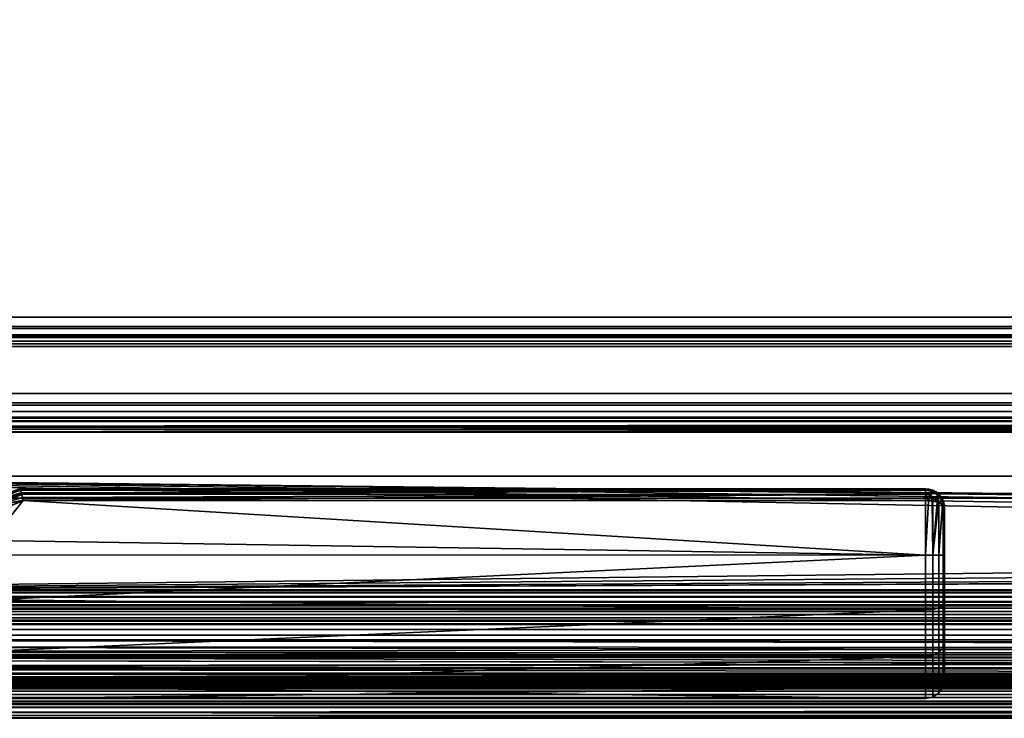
# Model space of a CAD drawing. Header units: millimetres. Extents: x -603 to 3703, y -115 to 193.
# Tile 185 of 256: x -331 to -228, y 47 to 120. Entities that reach past the tile are written whole.
import ezdxf

# ---------------------------------------------------------------- set-up
doc = ezdxf.new("R2010")
doc.units = ezdxf.units.MM
doc.layers.add('151', color=7, linetype='Continuous', true_color=0xffffff)

# ---------------------------------------------------------------- blocks, each defined once
blk = doc.blocks.new('UG_SURFACE_001')
at = {"layer": '151', "color": 252, "linetype": 'Continuous', "lineweight": 35}
for points in [[(603, -18, 2212.25), (603, 174.4, 2212.25), (-603, 174.4, 2212.25), (-603, -18, 2212.25)], [(-453, -18, 2062.25), (-453, 174.4, 2062.25), (453, 174.4, 2062.25), (453, -18, 2062.25)]]:
    blk.add_3dface(points, dxfattribs=at)
blk = doc.blocks.new('UG_SURFACE_009')
at = {"layer": '151', "color": 252, "linetype": 'Continuous', "lineweight": 35}
for points in [[(438.1, 79.77, 2047.35), (-438.1, 79.77, 2047.35), (-439.1, 79.1, 2048.35), (439.1, 79.1, 2048.35)], [(436.92, 80, 2046.17), (-436.92, 80, 2046.17), (-438.1, 79.77, 2047.35), (438.1, 79.77, 2047.35)], [(-416.08, 80, 2025.33), (-436.92, 80, 2046.17), (436.92, 80, 2046.17), (416.08, 80, 2025.33)], [(414.9, 79.77, 2024.15), (-414.9, 79.77, 2024.15), (-416.08, 80, 2025.33), (416.08, 80, 2025.33)], [(413.9, 79.1, 2023.15), (-413.9, 79.1, 2023.15), (-414.9, 79.77, 2024.15), (414.9, 79.77, 2024.15)], [(439.1, 79.1, 2048.35), (-439.1, 79.1, 2048.35), (-439.77, 78.1, 2049.02), (439.77, 78.1, 2049.02)], [(437.52, 78.38, 2046.77), (-437.52, 78.38, 2046.77), (-436.92, 78.5, 2046.17), (436.92, 78.5, 2046.17)], [(-416.08, 78.5, 2025.33), (416.08, 78.5, 2025.33), (436.92, 78.5, 2046.17), (-436.92, 78.5, 2046.17)], [(416.08, 78.5, 2025.33), (-416.08, 78.5, 2025.33), (-415.48, 78.38, 2024.73), (415.48, 78.38, 2024.73)], [(413.23, 78.1, 2022.48), (-413.23, 78.1, 2022.48), (-413.9, 79.1, 2023.15), (413.9, 79.1, 2023.15)], [(-439.94, 77.52, 2049.19), (-440, 76.92, 2049.25), (440, 76.92, 2049.25)], [(439.94, 77.52, 2049.19), (439.77, 78.1, 2049.02), (-439.77, 78.1, 2049.02), (-439.94, 77.52, 2049.19)], [(-439.94, 77.52, 2049.19), (440, 76.92, 2049.25), (439.94, 77.52, 2049.19)], [(-438.47, 77.23, 2047.72), (-438.38, 77.52, 2047.63), (438.38, 77.52, 2047.63), (438.47, 77.23, 2047.72)], [(438.38, 77.52, 2047.63), (-438.38, 77.52, 2047.63), (-438.04, 78.04, 2047.29), (438.04, 78.04, 2047.29)], [(438.04, 78.04, 2047.29), (-438.04, 78.04, 2047.29), (-437.52, 78.38, 2046.77), (437.52, 78.38, 2046.77)], [(415.48, 78.38, 2024.73), (-415.48, 78.38, 2024.73), (-414.96, 78.04, 2024.21), (414.96, 78.04, 2024.21)], [(414.96, 78.04, 2024.21), (-414.96, 78.04, 2024.21), (-414.62, 77.52, 2023.87), (414.62, 77.52, 2023.87)], [(414.53, 77.23, 2023.78), (-414.62, 77.52, 2023.87), (-414.53, 77.23, 2023.78)], [(414.53, 77.23, 2023.78), (414.62, 77.52, 2023.87), (-414.62, 77.52, 2023.87)], [(-413.06, 77.52, 2022.31), (-413.23, 78.1, 2022.48), (413.23, 78.1, 2022.48)], [(-413.06, 77.52, 2022.31), (413.23, 78.1, 2022.48), (413.06, 77.52, 2022.31)], [(413.06, 77.52, 2022.31), (-413, 76.92, 2022.25), (-413.06, 77.52, 2022.31)], [(413.06, 77.52, 2022.31), (413, 76.92, 2022.25), (-413, 76.92, 2022.25)], [(-440, 76.92, 2049.25), (-440, 70, 2049.25), (440, 70, 2049.25), (440, 76.92, 2049.25)], [(438.47, 77.23, 2047.72), (-438.5, 76.92, 2047.75), (-438.47, 77.23, 2047.72)], [(438.47, 77.23, 2047.72), (438.5, 76.92, 2047.75), (-438.5, 76.92, 2047.75)], [(-438.5, 76.92, 2047.75), (438.5, 76.92, 2047.75), (438.5, 70, 2047.75), (-438.5, 70, 2047.75)], [(-414.53, 77.23, 2023.78), (414.5, 76.92, 2023.75), (414.53, 77.23, 2023.78)], [(-414.53, 77.23, 2023.78), (-414.5, 76.92, 2023.75), (414.5, 76.92, 2023.75)], [(-414.5, 51.58, 2023.75), (414.5, 51.58, 2023.75), (414.5, 76.92, 2023.75), (-414.5, 76.92, 2023.75)], [(-413, 51.58, 2022.25), (-413, 76.92, 2022.25), (413, 76.92, 2022.25), (413, 51.58, 2022.25)], [(-438.5, 70, 2047.75), (438.5, 70, 2047.75), (440, 70, 2049.25), (-440, 70, 2049.25)], [(414.5, 51.58, 2023.75), (-414.5, 51.58, 2023.75), (-414.44, 50.98, 2023.69)], [(414.44, 50.98, 2023.69), (414.5, 51.58, 2023.75), (-414.44, 50.98, 2023.69)], [(-414.44, 50.98, 2023.69), (-414.27, 50.4, 2023.52), (414.27, 50.4, 2023.52), (414.44, 50.98, 2023.69)], [(-412.97, 51.27, 2022.22), (-413, 51.58, 2022.25), (413, 51.58, 2022.25)], [(-412.97, 51.27, 2022.22), (413, 51.58, 2022.25), (412.97, 51.27, 2022.22)], [(412.97, 51.27, 2022.22), (412.88, 50.98, 2022.13), (-412.88, 50.98, 2022.13), (-412.97, 51.27, 2022.22)], [(412.54, 50.46, 2021.79), (-412.54, 50.46, 2021.79), (-412.88, 50.98, 2022.13), (412.88, 50.98, 2022.13)], [(414.27, 50.4, 2023.52), (-414.27, 50.4, 2023.52), (-413.6, 49.4, 2022.85), (413.6, 49.4, 2022.85)], [(412.02, 50.12, 2021.27), (-412.02, 50.12, 2021.27), (-412.54, 50.46, 2021.79), (412.54, 50.46, 2021.79)], [(411.42, 50, 2020.67), (-411.42, 50, 2020.67), (-412.02, 50.12, 2021.27), (412.02, 50.12, 2021.27)], [(-401.08, 50, 2010.33), (-411.42, 50, 2020.67), (411.42, 50, 2020.67), (401.08, 50, 2010.33)], [(399.9, 49.77, 2009.15), (-399.9, 49.77, 2009.15), (-401.08, 50, 2010.33), (401.08, 50, 2010.33)], [(398.9, 49.1, 2008.15), (-398.9, 49.1, 2008.15), (-399.9, 49.77, 2009.15), (399.9, 49.77, 2009.15)], [(413.6, 49.4, 2022.85), (-413.6, 49.4, 2022.85), (-412.6, 48.73, 2021.85), (412.6, 48.73, 2021.85)], [(412.6, 48.73, 2021.85), (-412.6, 48.73, 2021.85), (-411.42, 48.5, 2020.67), (411.42, 48.5, 2020.67)], [(398.23, 48.1, 2007.48), (-398.23, 48.1, 2007.48), (-398.9, 49.1, 2008.15), (398.9, 49.1, 2008.15)], [(-401.08, 48.5, 2010.33), (401.08, 48.5, 2010.33), (411.42, 48.5, 2020.67), (-411.42, 48.5, 2020.67)], [(401.08, 48.5, 2010.33), (-401.08, 48.5, 2010.33), (-400.48, 48.38, 2009.73), (400.48, 48.38, 2009.73)], [(400.48, 48.38, 2009.73), (-400.48, 48.38, 2009.73), (-399.96, 48.04, 2009.21), (399.96, 48.04, 2009.21)], [(399.96, 48.04, 2009.21), (-399.96, 48.04, 2009.21), (-399.62, 47.52, 2008.87), (399.62, 47.52, 2008.87)], [(399.53, 47.23, 2008.78), (-399.62, 47.52, 2008.87), (-399.53, 47.23, 2008.78)], [(399.53, 47.23, 2008.78), (399.62, 47.52, 2008.87), (-399.62, 47.52, 2008.87)], [(-398.06, 47.52, 2007.31), (-398.23, 48.1, 2007.48), (398.23, 48.1, 2007.48)], [(-398.06, 47.52, 2007.31), (398.23, 48.1, 2007.48), (398.06, 47.52, 2007.31)], [(398.06, 47.52, 2007.31), (-398, 46.92, 2007.25), (-398.06, 47.52, 2007.31)], [(398.06, 47.52, 2007.31), (398, 46.92, 2007.25), (-398, 46.92, 2007.25)], [(-399.53, 47.23, 2008.78), (399.5, 46.92, 2008.75), (399.53, 47.23, 2008.78)], [(-399.53, 47.23, 2008.78), (-399.5, 46.92, 2008.75), (399.5, 46.92, 2008.75)], [(-399.5, 7.25, 2008.75), (399.5, 7.25, 2008.75), (399.5, 46.92, 2008.75), (-399.5, 46.92, 2008.75)], [(-398, 7.25, 2007.25), (-398, 46.92, 2007.25), (398, 46.92, 2007.25), (398, 7.25, 2007.25)]]:
    blk.add_3dface(points, dxfattribs=at)
blk = doc.blocks.new('UG_SURFACE_011')
at = {"layer": '151', "color": 252, "linetype": 'Continuous', "lineweight": 35}
for points in [[(397, 88.01, -10.31), (397, 87.01, -10.31), (-397, 87.01, -10.31), (-397, 88.01, -10.31)], [(397, 88.01, -10.31), (-397, 88.01, -10.31), (-397, 88.01, -4.22), (397, 88.01, -4.22)], [(-397, 87.79, -3.16), (397, 87.79, -3.16), (397, 88.01, -4.22), (-397, 88.01, -4.22)], [(-397, 87.14, -2.28), (397, 87.14, -2.28), (397, 87.79, -3.16), (-397, 87.79, -3.16)], [(-397, 86.19, -1.75), (397, 86.19, -1.75), (397, 87.14, -2.28), (-397, 87.14, -2.28)], [(397, 87.01, -10.31), (397, 87.01, -4.22), (-397, 87.01, -4.22), (-397, 87.01, -10.31)], [(-397, 87.01, -4.22), (397, 87.01, -4.22), (397, 86.87, -3.57), (-397, 86.87, -3.57)], [(-397, 86.87, -3.57), (397, 86.87, -3.57), (397, 86.48, -3.03), (-397, 86.48, -3.03)], [(-397, 86.48, -3.03), (397, 86.48, -3.03), (397, 85.9, -2.71), (-397, 85.9, -2.71)], [(397, 86.19, -1.75), (-397, 86.19, -1.75), (-397, 60.38, 6.14), (397, 60.38, 6.14)], [(397, 85.9, -2.71), (397, 60.09, 5.18), (-397, 60.09, 5.18), (-397, 85.9, -2.71)], [(-397, 59.63, 6.25), (397, 59.63, 6.25), (397, 60.38, 6.14), (-397, 60.38, 6.14)], [(-397, 60.09, 5.18), (397, 60.09, 5.18), (397, 59.63, 5.25), (-397, 59.63, 5.25)], [(397, 59.63, 6.25), (-397, 59.63, 6.25), (-397, 7.5, 6.25), (397, 7.5, 6.25)], [(397, 59.63, 5.25), (397, 7.5, 5.25), (-397, 7.5, 5.25), (-397, 59.63, 5.25)]]:
    blk.add_3dface(points, dxfattribs=at)
blk = doc.blocks.new('UG_SURFACE_012')
at = {"layer": '151', "color": 252, "linetype": 'Continuous', "lineweight": 35}
for points in [[(393, 72.31, -9.75), (-393, 72.31, -9.75), (-393, 72.31, -8.25), (393, 72.31, -8.25)], [(-393, 72.31, -8.25), (-2.23, 67.01, -8.25), (-1.22, 67.74, -8.25)], [(-393, 72.31, -8.25), (-2.85, 65.93, -8.25), (-2.23, 67.01, -8.25)], [(-1.22, 67.74, -8.25), (0, 68, -8.25), (-393, 72.31, -8.25)], [(0, 68, -8.25), (393, 72.31, -8.25), (-393, 72.31, -8.25)], [(-393, 72.31, -8.25), (-393, 60.29, -8.25), (-2.6, 63.5, -8.25), (-2.98, 64.69, -8.25)], [(-2.98, 64.69, -8.25), (-2.85, 65.93, -8.25), (-393, 72.31, -8.25)], [(-393, 60.29, -9.75), (-393, 72.31, -9.75), (-2.85, 65.93, -9.75), (-2.98, 64.69, -9.75)], [(0, 68, -9.75), (-393, 72.31, -9.75), (393, 72.31, -9.75)], [(-393, 72.31, -9.75), (0, 68, -9.75), (-1.22, 67.74, -9.75)], [(-1.22, 67.74, -9.75), (-2.23, 67.01, -9.75), (-393, 72.31, -9.75)], [(-2.23, 67.01, -9.75), (-2.85, 65.93, -9.75), (-393, 72.31, -9.75)], [(-2.98, 64.69, -9.75), (-2.6, 63.5, -9.75), (-393, 60.29, -9.75)], [(-1.76, 62.57, -8.25), (-2.6, 63.5, -8.25), (-393, 60.29, -8.25)], [(-393, 60.29, -9.75), (-2.6, 63.5, -9.75), (-1.76, 62.57, -9.75)], [(-0.62, 62.07, -8.25), (-1.76, 62.57, -8.25), (-393, 60.29, -8.25)], [(-393, 60.29, -9.75), (-1.76, 62.57, -9.75), (-0.62, 62.07, -9.75)], [(-393, 60.29, -8.25), (393, 60.29, -8.25), (0.62, 62.07, -8.25), (-0.62, 62.07, -8.25)], [(-393, 60.29, -9.75), (-0.62, 62.07, -9.75), (0, 62, -9.75)], [(0, 62, -9.75), (393, 60.29, -9.75), (-393, 60.29, -9.75)], [(-393, 59.69, -8.13), (393, 59.69, -8.13), (393, 60.29, -8.25), (-393, 60.29, -8.25)], [(-393, 60.29, -9.75), (393, 60.29, -9.75), (393, 59.11, -9.52), (-393, 59.11, -9.52)], [(-393, 59.17, -7.79), (393, 59.17, -7.79), (393, 59.69, -8.13), (-393, 59.69, -8.13)], [(-393, 58.83, -7.27), (393, 58.83, -7.27), (393, 59.17, -7.79), (-393, 59.17, -7.79)], [(-393, 59.11, -9.52), (393, 59.11, -9.52), (393, 58.11, -8.85), (-393, 58.11, -8.85)], [(-393, 58.71, -6.67), (393, 58.71, -6.67), (393, 58.83, -7.27), (-393, 58.83, -7.27)], [(-393, 58.48, 3.35), (393, 58.48, 3.35), (393, 58.71, 2.17), (-393, 58.71, 2.17)], [(-393, 58.71, 2.17), (393, 58.71, 2.17), (393, 58.71, -6.67), (-393, 58.71, -6.67)], [(-393, 57.81, 4.35), (393, 57.81, 4.35), (393, 58.48, 3.35), (-393, 58.48, 3.35)], [(-393, 58.11, -8.85), (393, 58.11, -8.85), (393, 57.45, -7.85), (-393, 57.45, -7.85)], [(-393, 56.81, 5.02), (393, 56.81, 5.02), (393, 57.81, 4.35), (-393, 57.81, 4.35)], [(-393, 57.45, -7.85), (393, 57.45, -7.85), (393, 57.21, -6.67), (-393, 57.21, -6.67)], [(-393, 57.21, 2.17), (393, 57.21, 2.17), (393, 57.09, 2.77), (-393, 57.09, 2.77)], [(-393, 57.21, -6.67), (393, 57.21, -6.67), (393, 57.21, 2.17), (-393, 57.21, 2.17)], [(-393, 57.09, 2.77), (393, 57.09, 2.77), (393, 56.75, 3.29), (-393, 56.75, 3.29)], [(-393, 55.63, 5.25), (393, 55.63, 5.25), (393, 56.81, 5.02), (-393, 56.81, 5.02)], [(-393, 56.75, 3.29), (393, 56.75, 3.29), (393, 56.24, 3.63), (-393, 56.24, 3.63)], [(-393, 56.24, 3.63), (393, 56.24, 3.63), (393, 55.63, 3.75), (-393, 55.63, 3.75)], [(-393, 45.45, 5.25), (393, 45.45, 5.25), (393, 55.63, 5.25), (-393, 55.63, 5.25)], [(-393, 55.63, 3.75), (393, 55.63, 3.75), (393, 45.45, 3.75), (-393, 45.45, 3.75)]]:
    blk.add_3dface(points, dxfattribs=at)
blk = doc.blocks.new('UG_SURFACE_020')
at = {"layer": '151', "color": 14, "linetype": 'Continuous', "lineweight": 35}
for points in [[(410, 50.15, 2019.25), (410, 55.15, 2019.25), (-410, 55.15, 2019.25), (-410, 50.15, 2019.25)], [(410, 55.15, 2019.25), (399.15, 55.15, 2008.4), (-399.15, 55.15, 2008.4), (-410, 55.15, 2019.25)], [(-399.32, 53.85, 2008.57), (399.15, 55.15, 2008.4), (399.4, 53.61, 2008.65)], [(-399.32, 53.85, 2008.57), (-399.15, 55.15, 2008.4), (399.15, 55.15, 2008.4)], [(399.4, 53.61, 2008.65), (-399.42, 53.63, 2008.67), (-399.32, 53.85, 2008.57)], [(399.4, 53.6, 2008.65), (-400.12, 52.25, 2009.37), (-399.99, 52.37, 2009.24)], [(399.4, 53.6, 2008.65), (400.11, 52.22, 2009.36), (-400.12, 52.25, 2009.37)], [(-399.99, 52.37, 2009.24), (-399.42, 53.63, 2008.67), (399.4, 53.61, 2008.65)], [(-399.99, 52.37, 2009.24), (399.4, 53.61, 2008.65), (399.4, 53.6, 2008.65)], [(400.15, 52.15, 2009.4), (-401.26, 51.2, 2010.51), (-400.12, 52.25, 2009.37)], [(400.15, 52.15, 2009.4), (401.25, 51.2, 2010.5), (-401.26, 51.2, 2010.51)], [(-400.12, 52.25, 2009.37), (400.11, 52.22, 2009.36), (400.15, 52.15, 2009.4)], [(401.75, 50.76, 2011), (-402.63, 50.55, 2011.88), (-401.69, 50.8, 2010.94)], [(401.75, 50.76, 2011), (402.62, 50.54, 2011.87), (-402.63, 50.55, 2011.88)], [(-401.69, 50.8, 2010.94), (401.25, 51.2, 2010.5), (401.75, 50.76, 2011)], [(-401.69, 50.8, 2010.94), (-401.26, 51.2, 2010.51), (401.25, 51.2, 2010.5)], [(404.15, 50.15, 2013.4), (410, 50.15, 2019.25), (-410, 50.15, 2019.25), (-404.15, 50.15, 2013.4)], [(-404.15, 50.15, 2013.4), (-402.63, 50.55, 2011.88), (402.62, 50.54, 2011.87)], [(402.62, 50.54, 2011.87), (404.15, 50.15, 2013.4), (-404.15, 50.15, 2013.4)]]:
    blk.add_3dface(points, dxfattribs=at)
blk = doc.blocks.new('UG_SURFACE_021')
at = {"layer": '151', "color": 7, "linetype": 'Continuous', "lineweight": 35}
for points in [[(399.15, 55.15, 2008.4), (399.15, 173.15, 2008.4), (-399.15, 173.15, 2008.4), (-399.15, 55.15, 2008.4)], [(-399, 55.15, 2008.25), (-399, 173.15, 2008.25), (399, 173.15, 2008.25), (399, 55.15, 2008.25)], [(399.18, 53.81, 2008.43), (-399.25, 53.56, 2008.5), (-399, 55.15, 2008.25)], [(399.24, 54.2, 2008.49), (-399.15, 55.15, 2008.4), (-399.21, 54.41, 2008.46)], [(399.24, 54.2, 2008.49), (399.15, 55.15, 2008.4), (-399.15, 55.15, 2008.4)], [(-399, 55.15, 2008.25), (399, 55.15, 2008.25), (399.18, 53.81, 2008.43)], [(-399.21, 54.41, 2008.46), (-399.53, 53.33, 2008.78), (399.53, 53.33, 2008.78)], [(399.18, 53.81, 2008.43), (399.28, 53.58, 2008.53), (-399.25, 53.56, 2008.5)], [(-399.21, 54.41, 2008.46), (399.53, 53.33, 2008.78), (399.24, 54.2, 2008.49)], [(400.63, 51.65, 2009.88), (-399.61, 53.06, 2008.86), (-400.58, 51.65, 2009.83)], [(399.87, 52.29, 2009.12), (-399.99, 52.13, 2009.24), (-399.25, 53.55, 2008.5)], [(400.47, 51.77, 2009.72), (-399.53, 53.33, 2008.78), (-399.61, 53.06, 2008.86)], [(-399.61, 53.06, 2008.86), (400.63, 51.65, 2009.88), (400.47, 51.77, 2009.72)], [(400.47, 51.77, 2009.72), (399.64, 52.98, 2008.89), (-399.53, 53.33, 2008.78)], [(399.64, 52.98, 2008.89), (399.53, 53.33, 2008.78), (-399.53, 53.33, 2008.78)], [(-399.25, 53.55, 2008.5), (399.28, 53.58, 2008.53), (399.87, 52.29, 2009.12)], [(-399.25, 53.55, 2008.5), (-399.25, 53.56, 2008.5), (399.28, 53.58, 2008.53)], [(401.17, 51.08, 2010.42), (-401.16, 51.08, 2010.41), (-400.03, 52.06, 2009.28)], [(401.88, 50.69, 2011.13), (400.63, 51.65, 2009.88), (-400.62, 51.62, 2009.87)], [(-400.58, 51.65, 2009.83), (-400.62, 51.62, 2009.87), (400.63, 51.65, 2009.88)], [(-400.03, 52.06, 2009.28), (400, 52.16, 2009.25), (401.17, 51.08, 2010.42)], [(-400.03, 52.06, 2009.28), (-399.99, 52.13, 2009.24), (400, 52.16, 2009.25)], [(399.87, 52.29, 2009.12), (400, 52.16, 2009.25), (-399.99, 52.13, 2009.24)], [(401.62, 50.67, 2010.87), (-402.58, 50.4, 2011.83), (-401.68, 50.63, 2010.93)], [(401.62, 50.67, 2010.87), (402.58, 50.41, 2011.83), (-402.58, 50.4, 2011.83)], [(401.88, 50.69, 2011.13), (-400.62, 51.62, 2009.87), (-402.2, 50.55, 2011.45)], [(-402.2, 50.55, 2011.45), (402.32, 50.59, 2011.57), (401.88, 50.69, 2011.13)], [(-401.68, 50.63, 2010.93), (401.17, 51.08, 2010.42), (401.62, 50.67, 2010.87)], [(-401.68, 50.63, 2010.93), (-401.16, 51.08, 2010.41), (401.17, 51.08, 2010.42)], [(-410, 50.15, 2019.25), (-410, 50, 2019.25), (410, 50, 2019.25), (410, 50.15, 2019.25)], [(410, 50.15, 2019.25), (404.15, 50.15, 2013.4), (-404.15, 50.15, 2013.4), (-410, 50.15, 2019.25)], [(410, 50, 2019.25), (-410, 50, 2019.25), (-404.15, 50, 2013.4), (404.15, 50, 2013.4)], [(404.15, 50, 2013.4), (-404.15, 50, 2013.4), (-402.58, 50.4, 2011.83)], [(-404.14, 50.15, 2013.39), (-404.15, 50.15, 2013.4), (404.15, 50.15, 2013.4)], [(-402.31, 50.52, 2011.56), (-404.14, 50.15, 2013.39), (404.15, 50.15, 2013.4)], [(-402.58, 50.4, 2011.83), (402.58, 50.41, 2011.83), (404.15, 50, 2013.4)], [(-402.2, 50.55, 2011.45), (-402.31, 50.52, 2011.56), (402.32, 50.59, 2011.57)], [(404.15, 50.15, 2013.4), (402.32, 50.59, 2011.57), (-402.31, 50.52, 2011.56)]]:
    blk.add_3dface(points, dxfattribs=at)
blk = doc.blocks.new('UG_SURFACE_022')
at = {"layer": '151', "color": 41, "linetype": 'Continuous', "lineweight": 35}
for points in [[(421.15, 81, 2030.4), (421.15, 173.15, 2030.4), (-421.15, 173.15, 2030.4), (-421.15, 81, 2030.4)], [(399.15, 173.15, 2008.4), (399.15, 55.15, 2008.4), (-399.15, 55.15, 2008.4), (-399.15, 173.15, 2008.4)], [(-413.5, 81, 2022.75), (-413.5, 89, 2022.75), (413.5, 89, 2022.75), (413.5, 81, 2022.75)], [(413.5, 89, 2022.75), (-413.5, 89, 2022.75), (-410, 89, 2019.25), (410, 89, 2019.25)], [(410, 55.15, 2019.25), (410, 89, 2019.25), (-410, 89, 2019.25), (-410, 55.15, 2019.25)], [(421.15, 81, 2030.4), (-421.15, 81, 2030.4), (-413.5, 81, 2022.75), (413.5, 81, 2022.75)], [(399.15, 55.15, 2008.4), (410, 55.15, 2019.25), (-410, 55.15, 2019.25), (-399.15, 55.15, 2008.4)]]:
    blk.add_3dface(points, dxfattribs=at)
blk = doc.blocks.new('UG_SURFACE_196')
at = {"layer": '151', "color": 254, "linetype": 'Continuous', "lineweight": 35}
for points in [[(-330.93, 70.89, 1118.66), (-331, 71, 1118), (-334.68, 69.66, 1118.44)], [(-331, 71, 1118), (-331, 71, 1117.95), (-334.68, 69.66, 1118.44)], [(-334.68, 69.66, 1093.56), (-331, 71, 1094), (-330.93, 70.89, 1093.34)], [(-334.68, 69.66, 1093.56), (-331, 71, 1094.05), (-331, 71, 1094)], [(-330.92, 70.85, 1118.72), (-330.93, 70.89, 1118.66), (-334.68, 69.66, 1118.44)], [(-334.68, 69.66, 1093.56), (-330.93, 70.89, 1093.34), (-330.92, 70.85, 1093.28)], [(-334.68, 69.66, 1118.44), (-334.54, 69.52, 1119.27), (-330.92, 70.85, 1118.72)], [(-330.92, 70.85, 1093.28), (-334.54, 69.52, 1092.73), (-334.68, 69.66, 1093.56)], [(-330.91, 70.83, 1118.76), (-330.92, 70.85, 1118.72), (-334.54, 69.52, 1119.27)], [(-334.54, 69.52, 1092.73), (-330.92, 70.85, 1093.28), (-330.91, 70.83, 1093.24)], [(-330.83, 70.57, 1119.24), (-330.91, 70.83, 1118.76), (-334.54, 69.52, 1119.27)], [(-334.54, 69.52, 1092.73), (-330.91, 70.83, 1093.24), (-330.83, 70.57, 1092.76)], [(-330.79, 70.42, 1119.38), (-330.83, 70.57, 1119.24), (-334.54, 69.52, 1119.27)], [(-334.54, 69.52, 1092.73), (-330.83, 70.57, 1092.76), (-330.79, 70.42, 1092.62)], [(-334.54, 69.52, 1119.27), (-334.3, 69.06, 1119.95), (-330.79, 70.42, 1119.38)], [(-330.79, 70.42, 1092.62), (-334.3, 69.06, 1092.05), (-334.54, 69.52, 1092.73)], [(-330.79, 70.4, 1119.39), (-330.79, 70.42, 1119.38), (-334.3, 69.06, 1119.95)], [(-334.3, 69.06, 1092.05), (-330.79, 70.42, 1092.62), (-330.79, 70.4, 1092.61)], [(-330.71, 70.07, 1119.69), (-330.79, 70.4, 1119.39), (-334.3, 69.06, 1119.95)], [(-334.3, 69.06, 1092.05), (-330.79, 70.4, 1092.61), (-330.71, 70.07, 1092.31)], [(-236, 71, 1118), (-236, 71, 1094), (-331, 71, 1094.05), (-331, 71, 1117.95)], [(-236, 71, 1094), (-331, 71, 1094), (-331, 71, 1094.05)], [(-331, 71, 1117.95), (-331, 71, 1118), (-236, 71, 1118)], [(-236, 71, 1118), (-331, 71, 1118), (-330.93, 70.89, 1118.66)], [(-330.93, 70.89, 1093.34), (-331, 71, 1094), (-236, 71, 1094)], [(-330.93, 70.89, 1118.66), (-330.92, 70.85, 1118.72), (-236, 71, 1118)], [(-236, 71, 1094), (-330.92, 70.85, 1093.28), (-330.93, 70.89, 1093.34)], [(-236, 71, 1118), (-330.92, 70.85, 1118.72), (-330.91, 70.83, 1118.76)], [(-330.91, 70.83, 1093.24), (-330.92, 70.85, 1093.28), (-236, 71, 1094)], [(-330.91, 70.83, 1118.76), (-236, 70.85, 1118.76), (-236, 71, 1118)], [(-236, 71, 1094), (-236, 70.85, 1093.24), (-330.91, 70.83, 1093.24)], [(-236, 70.85, 1118.77), (-330.91, 70.83, 1118.76), (-330.83, 70.57, 1119.24)], [(-236, 70.85, 1118.77), (-236, 70.85, 1118.76), (-330.91, 70.83, 1118.76)], [(-330.83, 70.57, 1092.76), (-330.91, 70.83, 1093.24), (-236, 70.85, 1093.24)], [(-330.83, 70.57, 1119.24), (-330.79, 70.42, 1119.38), (-236, 70.85, 1118.77)], [(-236, 70.85, 1093.24), (-330.79, 70.42, 1092.62), (-330.83, 70.57, 1092.76)], [(-236, 70.85, 1118.77), (-330.79, 70.42, 1119.38), (-330.79, 70.4, 1119.39)], [(-330.79, 70.4, 1119.39), (-236, 70.41, 1119.41), (-236, 70.85, 1118.77)], [(-236, 70.85, 1093.24), (-236, 70.85, 1093.23), (-330.79, 70.4, 1092.61)], [(-330.79, 70.4, 1092.61), (-330.79, 70.42, 1092.62), (-236, 70.85, 1093.24)], [(-236, 70.85, 1093.23), (-236, 70.41, 1092.59), (-330.79, 70.4, 1092.61)], [(-236, 70.41, 1119.42), (-330.79, 70.4, 1119.39), (-330.71, 70.07, 1119.69)], [(-236, 70.41, 1119.42), (-236, 70.41, 1119.41), (-330.79, 70.4, 1119.39)], [(-330.71, 70.07, 1092.31), (-330.79, 70.4, 1092.61), (-236, 70.41, 1092.59)], [(-330.71, 70.07, 1119.69), (-330.65, 69.78, 1119.84), (-236, 70.41, 1119.42)], [(-236, 70.41, 1092.59), (-330.65, 69.78, 1092.16), (-330.71, 70.07, 1092.31)], [(-236, 70.41, 1119.42), (-330.65, 69.78, 1119.84), (-330.65, 69.77, 1119.85)], [(-330.65, 69.77, 1119.85), (-236, 69.77, 1119.85), (-236, 70.41, 1119.42)], [(-236, 70.41, 1092.59), (-236, 70.41, 1092.58), (-330.65, 69.77, 1092.15)], [(-330.65, 69.77, 1092.15), (-330.65, 69.78, 1092.16), (-236, 70.41, 1092.59)], [(-236, 70.41, 1092.58), (-236, 69.77, 1092.15), (-330.65, 69.77, 1092.15)], [(-235.29, 70.71, 1118.77), (-235.23, 70.85, 1118), (-236, 71, 1118), (-236, 70.85, 1118.76)], [(-236, 70.85, 1093.24), (-236, 71, 1094), (-235.23, 70.85, 1094), (-235.29, 70.71, 1093.23)], [(-236, 71, 1094), (-236, 71, 1118), (-235.23, 70.85, 1118), (-235.23, 70.85, 1094)], [(-235.46, 70.3, 1119.42), (-235.29, 70.71, 1118.77), (-236, 70.85, 1118.77), (-236, 70.41, 1119.41)], [(-236, 70.85, 1118.76), (-236, 70.85, 1118.77), (-235.29, 70.71, 1118.77)], [(-235.29, 70.71, 1093.23), (-236, 70.85, 1093.23), (-236, 70.85, 1093.24)], [(-236, 70.41, 1092.59), (-236, 70.85, 1093.23), (-235.29, 70.71, 1093.23), (-235.46, 70.3, 1092.58)], [(-236, 70.41, 1119.42), (-236, 69.77, 1119.85), (-235.66, 69.74, 1119.78)], [(-235.66, 69.74, 1119.78), (-235.46, 70.3, 1119.42), (-236, 70.41, 1119.42)], [(-236, 70.41, 1119.41), (-236, 70.41, 1119.42), (-235.46, 70.3, 1119.42)], [(-235.46, 70.3, 1092.58), (-236, 70.41, 1092.58), (-236, 70.41, 1092.59)], [(-236, 70.41, 1092.58), (-235.46, 70.3, 1092.58), (-235.66, 69.74, 1092.22)], [(-235.66, 69.74, 1092.22), (-236, 69.77, 1092.15), (-236, 70.41, 1092.58)], [(-235.46, 70.3, 1119.42), (-235.66, 69.74, 1119.78), (-235.27, 69.71, 1119.71)], [(-235.27, 69.71, 1092.29), (-235.66, 69.74, 1092.22), (-235.46, 70.3, 1092.58)], [(-235.46, 70.3, 1119.42), (-235, 70, 1119.42), (-234.69, 70.31, 1118.77), (-235.29, 70.71, 1118.77)], [(-235.29, 70.71, 1093.23), (-234.69, 70.31, 1093.23), (-235, 70, 1092.58), (-235.46, 70.3, 1092.58)], [(-235.27, 69.71, 1119.71), (-235, 70, 1119.42), (-235.46, 70.3, 1119.42)], [(-235.46, 70.3, 1092.58), (-235, 70, 1092.58), (-235.27, 69.71, 1092.29)], [(-235.29, 70.71, 1118.77), (-234.69, 70.31, 1118.77), (-234.59, 70.41, 1118), (-235.23, 70.85, 1118)], [(-235.23, 70.85, 1094), (-234.59, 70.41, 1094), (-234.69, 70.31, 1093.23), (-235.29, 70.71, 1093.23)], [(-235.23, 70.85, 1094), (-235.23, 70.85, 1118), (-234.59, 70.41, 1118), (-234.59, 70.41, 1094)], [(-234.69, 70.31, 1118.77), (-235, 70, 1119.42), (-234.75, 69.59, 1119.41)], [(-234.75, 69.59, 1092.59), (-235, 70, 1092.58), (-234.69, 70.31, 1093.23)], [(-234.75, 69.59, 1119.41), (-234.63, 69.56, 1119.33), (-234.69, 70.31, 1118.77)], [(-234.69, 70.31, 1093.23), (-234.63, 69.56, 1092.67), (-234.75, 69.59, 1092.59)], [(-234.69, 70.31, 1118.77), (-234.29, 69.71, 1118.77), (-234.15, 69.77, 1118), (-234.59, 70.41, 1118)], [(-234.59, 70.41, 1094), (-234.15, 69.77, 1094), (-234.29, 69.71, 1093.23), (-234.69, 70.31, 1093.23)], [(-234.63, 69.56, 1119.33), (-234.29, 69.71, 1118.77), (-234.69, 70.31, 1118.77)], [(-234.69, 70.31, 1093.23), (-234.29, 69.71, 1093.23), (-234.63, 69.56, 1092.67)], [(-234.59, 70.41, 1094), (-234.59, 70.41, 1118), (-234.15, 69.77, 1118), (-234.15, 69.77, 1094)], [(-334.3, 69.06, 1119.95), (-330.65, 69.78, 1119.84), (-330.71, 70.07, 1119.69)], [(-330.71, 70.07, 1092.31), (-330.65, 69.78, 1092.16), (-334.3, 69.06, 1092.05)], [(-330.65, 69.77, 1119.85), (-330.65, 69.78, 1119.84), (-334.3, 69.06, 1119.95)], [(-334.3, 69.06, 1092.05), (-330.65, 69.78, 1092.16), (-330.65, 69.77, 1092.15)], [(-334.3, 69.06, 1119.95), (-334, 68.36, 1120.35), (-330.65, 69.77, 1119.85)], [(-330.65, 69.77, 1092.15), (-334, 68.36, 1091.65), (-334.3, 69.06, 1092.05)], [(-236, 64.03, 1091), (-334, 65.57, 1091.08), (-330.65, 69.77, 1092.15)], [(-334, 65.57, 1091.08), (-334, 68.36, 1091.65), (-330.65, 69.77, 1092.15)], [(-330.65, 69.77, 1119.85), (-334, 65.57, 1120.92), (-236, 64.03, 1121)], [(-330.65, 69.77, 1119.85), (-334, 68.36, 1120.35), (-334, 65.57, 1120.92)], [(-236, 64.03, 1121), (-236, 69.77, 1119.85), (-330.65, 69.77, 1119.85)], [(-330.65, 69.77, 1092.15), (-236, 69.77, 1092.15), (-236, 64.03, 1091)], [(-236, 64.03, 1091), (-236, 69.77, 1092.15), (-235.66, 69.74, 1092.22)], [(-235.66, 69.74, 1119.78), (-236, 69.77, 1119.85), (-236, 64.03, 1121)], [(-236, 64.03, 1121), (-235.23, 64.02, 1120.85), (-235.27, 69.71, 1119.71), (-235.66, 69.74, 1119.78)], [(-235.66, 69.74, 1092.22), (-235.27, 69.71, 1092.29), (-235.23, 64.02, 1091.15), (-236, 64.03, 1091)], [(-235, 70, 1119.42), (-235.27, 69.71, 1119.71), (-235.23, 69.71, 1119.71)], [(-235.23, 69.71, 1092.29), (-235.27, 69.71, 1092.29), (-235, 70, 1092.58)], [(-235.23, 64.02, 1120.85), (-235.23, 69.71, 1119.71), (-235.27, 69.71, 1119.71)], [(-235.27, 69.71, 1092.29), (-235.23, 69.71, 1092.29), (-235.23, 64.02, 1091.15)], [(-235.23, 69.71, 1119.71), (-234.75, 69.59, 1119.41), (-235, 70, 1119.42)], [(-235, 70, 1092.58), (-234.75, 69.59, 1092.59), (-235.23, 69.71, 1092.29)], [(-235.23, 64.02, 1091.15), (-235.23, 69.71, 1092.29), (-234.75, 69.59, 1092.59)], [(-234.75, 69.59, 1119.41), (-235.23, 69.71, 1119.71), (-235.23, 64.02, 1120.85)], [(-235.23, 64.02, 1120.85), (-234.63, 69.56, 1119.33), (-234.75, 69.59, 1119.41)], [(-234.75, 69.59, 1092.59), (-234.63, 69.56, 1092.67), (-235.23, 64.02, 1091.15)], [(-235.23, 64.02, 1120.85), (-234.59, 64.02, 1120.41), (-234.59, 69.54, 1119.31), (-234.63, 69.56, 1119.33)], [(-234.63, 69.56, 1092.67), (-234.59, 69.54, 1092.69), (-234.59, 64.02, 1091.59), (-235.23, 64.02, 1091.15)], [(-234.29, 69.71, 1118.77), (-234.63, 69.56, 1119.33), (-234.59, 69.54, 1119.31)], [(-234.59, 69.54, 1092.69), (-234.63, 69.56, 1092.67), (-234.29, 69.71, 1093.23)], [(-234.59, 69.54, 1119.31), (-234.19, 69.32, 1118.76), (-234.29, 69.71, 1118.77)], [(-234.29, 69.71, 1093.23), (-234.19, 69.32, 1093.24), (-234.59, 69.54, 1092.69)], [(-234.59, 64.02, 1091.59), (-234.59, 69.54, 1092.69), (-234.19, 69.32, 1093.24)], [(-234.19, 69.32, 1118.76), (-234.59, 69.54, 1119.31), (-234.59, 64.02, 1120.41)], [(-234.59, 64.02, 1120.41), (-234.15, 64.02, 1119.77), (-234.15, 69.29, 1118.71), (-234.19, 69.32, 1118.76)], [(-234.19, 69.32, 1093.24), (-234.15, 69.29, 1093.29), (-234.15, 64.02, 1092.23), (-234.59, 64.02, 1091.59)], [(-234.15, 69.77, 1118), (-234.29, 69.71, 1118.77), (-234.19, 69.32, 1118.76)], [(-234.19, 69.32, 1093.24), (-234.29, 69.71, 1093.23), (-234.15, 69.77, 1094)], [(-234.19, 69.32, 1118.76), (-234.15, 69.29, 1118.71), (-234.15, 69.77, 1118)], [(-234.15, 69.77, 1094), (-234.15, 69.29, 1093.29), (-234.19, 69.32, 1093.24)], [(-234.15, 69.29, 1118.71), (-234, 69, 1118), (-234.15, 69.77, 1118)], [(-234.15, 69.77, 1094), (-234, 69, 1094), (-234.15, 69.29, 1093.29)], [(-234.15, 69.77, 1094), (-234.15, 69.77, 1118), (-234, 69, 1118), (-234, 69, 1094)], [(-234, 69, 1094), (-234, 64.02, 1093), (-234.15, 64.02, 1092.23), (-234.15, 69.29, 1093.29)], [(-234, 64.02, 1119), (-234, 69, 1118), (-234.15, 69.29, 1118.71), (-234.15, 64.02, 1119.77)], [(-234, 69, 1094), (-234, 69, 1118), (-234, 64.02, 1119), (-234, 59.04, 1118.02)], [(-234, 59.04, 1093.98), (-234, 64.02, 1093), (-234, 69, 1094), (-234, 59.04, 1118.02)], [(-236, 64.03, 1091), (-334, 64.05, 1091.24), (-334, 65.57, 1091.08)], [(-334, 65.57, 1120.92), (-334, 64.05, 1120.76), (-236, 64.03, 1121)], [(-236, 64.03, 1121), (-334, 64.05, 1120.76), (-334, 59.36, 1120.27)], [(-334, 59.36, 1091.73), (-334, 64.05, 1091.24), (-236, 64.03, 1091)], [(-334, 59.36, 1120.27), (-236, 58.28, 1119.87), (-236, 64.03, 1121)], [(-236, 64.03, 1091), (-236, 58.28, 1092.13), (-334, 59.36, 1091.73)], [(-235.23, 64.02, 1091.15), (-235.23, 58.34, 1092.28), (-236, 58.28, 1092.13), (-236, 64.03, 1091)], [(-235.23, 58.34, 1119.72), (-235.23, 64.02, 1120.85), (-236, 64.03, 1121), (-236, 58.28, 1119.87)], [(-234.59, 64.02, 1091.59), (-234.59, 58.5, 1092.68), (-235.23, 58.34, 1092.28), (-235.23, 64.02, 1091.15)], [(-234.59, 58.5, 1119.32), (-234.59, 64.02, 1120.41), (-235.23, 64.02, 1120.85), (-235.23, 58.34, 1119.72)], [(-234.15, 64.02, 1092.23), (-234.15, 58.75, 1093.28), (-234.59, 58.5, 1092.68), (-234.59, 64.02, 1091.59)], [(-234.15, 58.75, 1118.72), (-234.15, 64.02, 1119.77), (-234.59, 64.02, 1120.41), (-234.59, 58.5, 1119.32)], [(-234, 64.02, 1093), (-234, 59.04, 1093.98), (-234.15, 58.75, 1093.28), (-234.15, 64.02, 1092.23)], [(-234, 59.04, 1118.02), (-234, 64.02, 1119), (-234.15, 64.02, 1119.77), (-234.15, 58.75, 1118.72)], [(-236, 58.28, 1092.13), (-334, 58.38, 1092.31), (-334, 59.36, 1091.73)], [(-334, 59.36, 1120.27), (-334, 58.38, 1119.69), (-236, 58.28, 1119.87)], [(-234, 59.04, 1093.98), (-234, 54.82, 1096.8), (-234.15, 54.27, 1096.26), (-234.15, 58.75, 1093.28)], [(-234, 54.82, 1115.2), (-234, 59.04, 1118.02), (-234.15, 58.75, 1118.72), (-234.15, 54.27, 1115.74)], [(-234, 54.82, 1096.8), (-234, 59.04, 1118.02), (-234, 54.82, 1115.2)], [(-234, 54.82, 1096.8), (-234, 59.04, 1093.98), (-234, 59.04, 1118.02)], [(-236, 58.28, 1119.87), (-334, 58.38, 1119.69), (-334, 53.96, 1117.15)], [(-334, 53.96, 1094.85), (-334, 58.38, 1092.31), (-236, 58.28, 1092.13)], [(-334, 53.96, 1117.15), (-236, 53.4, 1116.62), (-236, 58.28, 1119.87)], [(-236, 58.28, 1092.13), (-236, 53.4, 1095.38), (-334, 53.96, 1094.85)], [(-235.23, 58.34, 1092.28), (-235.23, 53.51, 1095.49), (-236, 53.4, 1095.38), (-236, 58.28, 1092.13)], [(-235.23, 53.51, 1116.51), (-235.23, 58.34, 1119.72), (-236, 58.28, 1119.87), (-236, 53.4, 1116.62)], [(-234.59, 58.5, 1092.68), (-234.59, 53.82, 1095.8), (-235.23, 53.51, 1095.49), (-235.23, 58.34, 1092.28)], [(-234.59, 53.82, 1116.2), (-234.59, 58.5, 1119.32), (-235.23, 58.34, 1119.72), (-235.23, 53.51, 1116.51)], [(-234.15, 58.75, 1093.28), (-234.15, 54.27, 1096.26), (-234.59, 53.82, 1095.8), (-234.59, 58.5, 1092.68)], [(-234.15, 54.27, 1115.74), (-234.15, 58.75, 1118.72), (-234.59, 58.5, 1119.32), (-234.59, 53.82, 1116.2)], [(-234, 54.82, 1096.8), (-234, 51.99, 1101.02), (-234.15, 51.28, 1100.73), (-234.15, 54.27, 1096.26)], [(-234, 51.99, 1110.98), (-234, 54.82, 1115.2), (-234.15, 54.27, 1115.74), (-234.15, 51.28, 1111.27)], [(-234, 54.82, 1115.2), (-234, 51.99, 1110.98), (-234, 51, 1106)], [(-234, 51, 1106), (-234, 51.99, 1101.02), (-234, 54.82, 1096.8), (-234, 54.82, 1115.2)], [(-236, 53.4, 1095.38), (-334, 53.52, 1095.47), (-334, 53.96, 1094.85)], [(-334, 53.96, 1117.15), (-334, 53.52, 1116.53), (-236, 53.4, 1116.62)], [(-234.59, 53.82, 1095.8), (-234.59, 50.69, 1100.48), (-235.23, 50.28, 1100.31), (-235.23, 53.51, 1095.49)], [(-234.59, 50.69, 1111.52), (-234.59, 53.82, 1116.2), (-235.23, 53.51, 1116.51), (-235.23, 50.28, 1111.69)], [(-234.15, 54.27, 1096.26), (-234.15, 51.28, 1100.73), (-234.59, 50.69, 1100.48), (-234.59, 53.82, 1095.8)], [(-234.15, 51.28, 1111.27), (-234.15, 54.27, 1115.74), (-234.59, 53.82, 1116.2), (-234.59, 50.69, 1111.52)], [(-236, 53.4, 1116.62), (-334, 53.52, 1116.53), (-334, 50.3, 1112.1)], [(-334, 50.3, 1099.9), (-334, 53.52, 1095.47), (-236, 53.4, 1095.38)], [(-334, 50.3, 1112.1), (-236, 50.14, 1111.75), (-236, 53.4, 1116.62)], [(-334, 50.3, 1099.9), (-236, 53.4, 1095.38), (-236, 50.14, 1100.25)], [(-235.23, 53.51, 1095.49), (-235.23, 50.28, 1100.31), (-236, 50.14, 1100.25), (-236, 53.4, 1095.38)], [(-235.23, 50.28, 1111.69), (-235.23, 53.51, 1116.51), (-236, 53.4, 1116.62), (-236, 50.14, 1111.75)], [(-234, 51.99, 1101.02), (-234, 51, 1106), (-234.15, 50.23, 1106), (-234.15, 51.28, 1100.73)], [(-234, 51, 1106), (-234, 51.99, 1110.98), (-234.15, 51.28, 1111.27), (-234.15, 50.23, 1106)], [(-234.59, 50.69, 1100.48), (-234.59, 49.59, 1106), (-235.23, 49.15, 1106), (-235.23, 50.28, 1100.31)], [(-234.59, 49.59, 1106), (-234.59, 50.69, 1111.52), (-235.23, 50.28, 1111.69), (-235.23, 49.15, 1106)], [(-234.15, 51.28, 1100.73), (-234.15, 50.23, 1106), (-234.59, 49.59, 1106), (-234.59, 50.69, 1100.48)], [(-234.15, 50.23, 1106), (-234.15, 51.28, 1111.27), (-234.59, 50.69, 1111.52), (-234.59, 49.59, 1106)], [(-236, 50.14, 1100.25), (-334, 50.22, 1100.27), (-334, 50.3, 1099.9)], [(-334, 50.3, 1112.1), (-334, 50.22, 1111.73), (-236, 50.14, 1111.75)], [(-236, 50.14, 1111.75), (-334, 50.22, 1111.73), (-334, 49, 1106)], [(-236, 49, 1106), (-334, 49, 1106), (-334, 50.22, 1100.27)], [(-334, 50.22, 1100.27), (-236, 50.14, 1100.25), (-236, 49, 1106)], [(-334, 49, 1106), (-236, 49, 1106), (-236, 50.14, 1111.75)], [(-235.23, 50.28, 1100.31), (-235.23, 49.15, 1106), (-236, 49, 1106), (-236, 50.14, 1100.25)], [(-235.23, 49.15, 1106), (-235.23, 50.28, 1111.69), (-236, 50.14, 1111.75), (-236, 49, 1106)]]:
    blk.add_3dface(points, dxfattribs=at)

msp = doc.modelspace()

# ---------------------------------------------------------------- linework, layer by layer
at = {"layer": '151', "linetype": 'Continuous', "lineweight": -3}
for p, q in [((-413.5, 89, 2022.75), (413.5, 89, 2022.75)), ((-410, 89, 2019.25), (410, 89, 2019.25)), ((397, 88.01, -4.22), (-397, 88.01, -4.22)), ((397, 88.01, -10.31), (-397, 88.01, -10.31)), ((397, 87.01, -10.31), (-397, 87.01, -10.31)), ((397, 87.01, -4.22), (-397, 87.01, -4.22)), ((397, 86.19, -1.75), (-397, 86.19, -1.75)), ((397, 85.9, -2.71), (-397, 85.9, -2.71)), ((421.15, 81, 2030.4), (-421.15, 81, 2030.4)), ((-413.5, 81, 2022.75), (413.5, 81, 2022.75)), ((436.92, 80, 2046.17), (-436.92, 80, 2046.17)), ((416.08, 80, 2025.33), (-416.08, 80, 2025.33)), ((436.92, 78.5, 2046.17), (-436.92, 78.5, 2046.17)), ((416.08, 78.5, 2025.33), (-416.08, 78.5, 2025.33)), ((440, 76.92, 2049.25), (-440, 76.92, 2049.25)), ((438.5, 76.92, 2047.75), (-438.5, 76.92, 2047.75)), ((414.5, 76.92, 2023.75), (-414.5, 76.92, 2023.75)), ((413, 76.92, 2022.25), (-413, 76.92, 2022.25)), ((393, 72.31, -8.25), (-393, 72.31, -8.25)), ((393, 72.31, -9.75), (-393, 72.31, -9.75)), ((-331, 71, 1117.95), (-331, 71, 1094.05)), ((-331, 71, 1118), (-236, 71, 1118)), ((-236, 71, 1094), (-331, 71, 1094)), ((-331, 71, 1117.95), (-331, 71, 1094.05)), ((-236, 71, 1118), (-236, 71, 1094)), ((440, 70, 2049.25), (-440, 70, 2049.25)), ((438.5, 70, 2047.75), (-438.5, 70, 2047.75)), ((-236, 69.77, 1119.85), (-330.65, 69.77, 1119.85)), ((-330.65, 69.77, 1092.15), (-236, 69.77, 1092.15)), ((-234, 69, 1094), (-234, 69, 1118)), ((397, 60.38, 6.14), (-397, 60.38, 6.14)), ((397, 60.09, 5.18), (-397, 60.09, 5.18)), ((393, 60.29, -8.25), (-393, 60.29, -8.25)), ((393, 60.29, -9.75), (-393, 60.29, -9.75)), ((397, 59.63, 5.25), (-397, 59.63, 5.25)), ((397, 59.63, 6.25), (-397, 59.63, 6.25)), ((393, 58.71, -6.67), (-393, 58.71, -6.67)), ((393, 58.71, 2.17), (-393, 58.71, 2.17)), ((393, 57.21, -6.67), (-393, 57.21, -6.67)), ((393, 57.21, 2.17), (-393, 57.21, 2.17)), ((-410, 55.15, 2019.25), (410, 55.15, 2019.25)), ((410, 55.15, 2019.25), (-410, 55.15, 2019.25)), ((399.15, 55.15, 2008.4), (-399.15, 55.15, 2008.4)), ((-399.15, 55.15, 2008.4), (399.15, 55.15, 2008.4)), ((399, 55.15, 2008.25), (-399, 55.15, 2008.25)), ((393, 55.63, 5.25), (-393, 55.63, 5.25)), ((393, 55.63, 3.75), (-393, 55.63, 3.75)), ((414.5, 51.58, 2023.75), (-414.5, 51.58, 2023.75)), ((413, 51.58, 2022.25), (-413, 51.58, 2022.25)), ((411.42, 50, 2020.67), (-411.42, 50, 2020.67)), ((-410, 50.15, 2019.25), (410, 50.15, 2019.25)), ((410, 50.15, 2019.25), (-410, 50.15, 2019.25)), ((410, 50, 2019.25), (-410, 50, 2019.25)), ((404.15, 50.15, 2013.4), (-404.15, 50.15, 2013.4)), ((404.15, 50.15, 2013.4), (-404.15, 50.15, 2013.4)), ((404.15, 50, 2013.4), (-404.15, 50, 2013.4)), ((401.08, 50, 2010.33), (-401.08, 50, 2010.33)), ((411.42, 48.5, 2020.67), (-411.42, 48.5, 2020.67)), ((401.08, 48.5, 2010.33), (-401.08, 48.5, 2010.33))]:
    msp.add_line(p, q, dxfattribs=at)
at = {"layer": '151', "linetype": 'Continuous', "lineweight": -3, "extrusion": (1, 0, 0)}
for centre, radius, start, end in [((69, 1118, -236), 2, 0, 67.3801), ((69, 1094, -236), 2, 292.6199, 0), ((64, 1106, -234), 13, 67.3801, 292.6199)]:
    msp.add_arc(centre, radius, start, end, dxfattribs=at)
at = {"layer": '151', "linetype": 'Continuous', "lineweight": -3}
msp.add_arc((-236, 69, 1118), 2, 0, 90, dxfattribs=at)
at = {"layer": '151', "linetype": 'Continuous', "lineweight": -3, "extrusion": (0, 0, -1)}
msp.add_arc((236, 69, -1094), 2, 90, 180, dxfattribs=at)
at = {"layer": '151', "linetype": 'Continuous', "lineweight": -3, "extrusion": (1.44783e-14, -0.923077, 0.384615)}
msp.add_arc((-236, 1058.54, 366.31), 2, 360, 90, dxfattribs=at)
at = {"layer": '151', "linetype": 'Continuous', "lineweight": -3, "extrusion": (-1.44783e-14, -0.923077, -0.384615)}
msp.add_arc((-236, 983.31, -484.46), 2, 270, 360, dxfattribs=at)
at = {"layer": '151', "linetype": 'Continuous', "lineweight": -3, "extrusion": (-1, 0, 0)}
msp.add_arc((-64, 1106, 236), 15, 247.3801, 112.6199, dxfattribs=at)
at = {"layer": '151', "linetype": 'Continuous', "lineweight": -3, "extrusion": (0.387206, -0.921993, 0)}
for start_param, end_param in [(5.007398, 5.10718), (1.176005, 1.275787)]:
    msp.add_ellipse((-344.38, 64, 1106), major_axis=(35.72, 15), ratio=0.387206, start_param=start_param, end_param=end_param, dxfattribs=at)
at = {"layer": '151', "linetype": 'Continuous', "lineweight": -3}
for points in [[(-331, 71, 1094), (-331, 71, 1094.02), (-331, 71, 1094.03), (-331, 71, 1094.05)], [(-330.65, 69.77, 1092.15), (-330.79, 70.48, 1092.45), (-330.94, 71, 1093.2), (-331, 71, 1094)], [(-331, 71, 1118), (-330.94, 71, 1118.8), (-330.79, 70.48, 1119.55), (-330.65, 69.77, 1119.85)], [(-331, 71, 1117.95), (-331, 71, 1117.97), (-331, 71, 1117.98), (-331, 71, 1118)], [(399.15, 55.15, 2008.4), (133.05, 55.15, 2008.4), (-133.05, 55.15, 2008.4), (-399.15, 55.15, 2008.4)]]:
    msp.add_open_spline(points, degree=3, dxfattribs=at)

# ---------------------------------------------------------------- block references
for name in ['UG_SURFACE_021', 'UG_SURFACE_001', 'UG_SURFACE_022', 'UG_SURFACE_011', 'UG_SURFACE_009', 'UG_SURFACE_012', 'UG_SURFACE_196', 'UG_SURFACE_020']:
    msp.add_blockref(name, (0, 0), dxfattribs=at)

doc.saveas('drawing.dxf')
